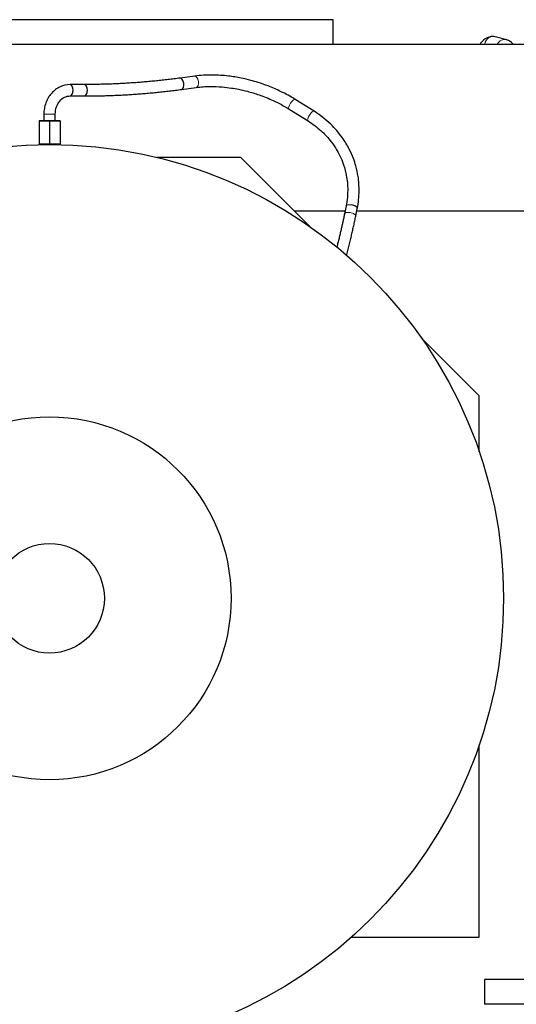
# Model space of a CAD drawing. Header units: inches. Extents: x 0 to 20790, y -12 to 14700.
# Tile 106 of 256: x 1746 to 2266, y 11107 to 12140. Entities that reach past the tile are written whole.
import ezdxf

# ---------------------------------------------------------------- set-up
doc = ezdxf.new("R2010")
doc.units = ezdxf.units.IN
doc.layers.add('1', color=7, linetype='Continuous', true_color=0xffffff)

msp = doc.modelspace()

# ---------------------------------------------------------------- linework, layer by layer
at = {"layer": '1', "color": 2, "linetype": 'Continuous', "lineweight": 25}
for p, q in [((2074.415, 12139.981), (1479.415, 12139.981)), ((2074.415, 12114.481), (2074.415, 12139.981)), ((2256.242, 12118.868), (2244.228, 12122.087)), ((1536.05, 12114.48), (2624.451, 12114.48)), ((1913.673, 12078.725), (1913.65, 12078.721)), ((1929.075, 12080.82), (1913.673, 12078.725)), ((1798.566, 12071.973), (1798.535, 12071.973)), ((1813.514, 12071.973), (1798.566, 12071.973)), ((1915.29, 12066.834), (1930.693, 12068.93)), ((1798.566, 12059.973), (1813.514, 12059.973)), ((2054.268, 12043.945), (2034.364, 12056.383)), ((2027.971, 12046.229), (2028.005, 12046.207)), ((2028.005, 12046.207), (2047.908, 12033.769)), ((1765.916, 12033.974), (1765.916, 12009.474)), ((1765.916, 12033.974), (1776.916, 12033.974)), ((1776.916, 12033.974), (1765.916, 12033.974)), ((1770.916, 12040.974), (1770.916, 12033.974)), ((1776.916, 12033.974), (1770.916, 12033.974)), ((1776.916, 12033.974), (1776.916, 12009.474)), ((1782.916, 12033.974), (1776.916, 12033.974)), ((1776.916, 12033.974), (1787.917, 12033.974)), ((1787.917, 12033.974), (1776.916, 12033.974)), ((1782.916, 12033.974), (1782.916, 12040.974)), ((1787.917, 12033.974), (1787.917, 12009.474)), ((1776.916, 12009.474), (1765.916, 12009.474)), ((1768.916, 12009.474), (1768.916, 12008.913)), ((1787.917, 12009.474), (1776.916, 12009.474)), ((1784.916, 12008.913), (1784.916, 12009.474)), ((1977.415, 11995.481), (1889.474, 11995.481)), ((2050.145, 11922.75), (1977.415, 11995.481)), ((2087.756, 11944.31), (2086.126, 11936.286)), ((2087.756, 11944.31), (2087.747, 11944.261)), ((2097.886, 11933.897), (2099.516, 11941.921)), ((2099.516, 11941.921), (2099.516, 11941.921)), ((2086.704, 11939.117), (2033.779, 11939.117)), ((2086.126, 11936.286), (2086.114, 11936.217)), ((2471.91, 11939.117), (2098.95, 11939.117)), ((2227.415, 11745.481), (2166.684, 11806.211)), ((2227.415, 11686.684), (2227.415, 11745.481)), ((2227.415, 11177.488), (2227.415, 11379.276)), ((2093.457, 11177.488), (2227.415, 11177.488)), ((2456.915, 11133.063), (2232.915, 11133.063)), ((2232.915, 11133.063), (2232.915, 11107.063)), ((2456.915, 11107.063), (2232.915, 11107.063))]:
    msp.add_line(p, q, dxfattribs=at)
at = {"layer": '1', "color": 110, "linetype": 'Continuous', "lineweight": 13}
msp.add_line((1770.917, 12040.974), (1782.916, 12040.974), dxfattribs=at)
at = {"layer": '1', "color": 2, "linetype": 'Continuous', "lineweight": 25}
for radius in [476, 190.308, 57.5]:
    msp.add_circle((1776.915, 11532.981), radius, dxfattribs=at)
at = {"layer": '1', "color": 110, "linetype": 'Continuous', "lineweight": 13}
for centre, major_axis, ratio, start_param, end_param in [((2241.898, 12113.394), (-2.329, -8.693), 0.96112201, 3.14153466, 4.84309978), ((2253.913, 12110.175), (-2.329, -8.693), 0.96112201, 3.15331563, 4.46414517), ((1929.884, 12074.875), (-0.809, 5.945), 0.5126672, 3.14166969, 6.28316417), ((2031.184, 12051.295), (3.18, 5.088), 0.33141357, 0, 3.12127048), ((2051.088, 12038.857), (3.18, 5.088), 0.33141357, 0, 3.12529564), ((2093.636, 11943.116), (5.88, -1.195), 0.41323326, 1.65456062, 3.14161387), ((2092.006, 11935.091), (5.88, -1.195), 0.41323326, 1.65456062, 3.14161387), ((2092.006, 11935.091), (5.88, -1.195), 0.41323326, 0.01190036, 1.65456062)]:
    msp.add_ellipse(centre, major_axis=major_axis, ratio=ratio, start_param=start_param, end_param=end_param, dxfattribs=at)
at = {"layer": '1', "color": 2, "linetype": 'Continuous', "lineweight": 25}
for centre, major_axis, ratio, start_param, end_param in [((1914.482, 12072.78), (-0.809, 5.945), 0.5126672, 3.15011273, 6.28318531), ((1798.566, 12065.973), (0, 6), 0.50000009, 3.14169193, 6.28318531), ((1813.514, 12065.973), (0, 6), 0.50000009, 3.14169193, 6.28318531), ((2093.636, 11943.116), (5.88, -1.195), 0.41323326, 0, 1.65456062)]:
    msp.add_ellipse(centre, major_axis=major_axis, ratio=ratio, start_param=start_param, end_param=end_param, dxfattribs=at)
for points, knots in [([(2244.117, 12122.116), (2242.683, 12122.439), (2239.748, 12122.596), (2234.543, 12120.774), (2230.708, 12117.552), (2228.427, 12114.948)], [0, 0, 0, 0, 0.25604888, 0.53341703, 1, 1, 1, 1]), ([(2262.577, 12114.487), (2262.572, 12114.493), (2260.903, 12116.569), (2258.743, 12118.005), (2256.132, 12118.897)], [0, 0, 0, 0, 0.00333298, 1, 1, 1, 1]), ([(2034.383, 12056.371), (2029.524, 12059.399), (2020.375, 12064.432), (2007.129, 12070.162), (1996.552, 12073.849), (1987.155, 12076.574), (1976.74, 12079.015), (1963.266, 12081.201), (1946.596, 12082.309), (1935.126, 12081.63), (1929.049, 12080.816)], [0, 0, 0, 0, 0.15748426, 0.28487081, 0.38135669, 0.45187085, 0.5421169, 0.66354196, 0.81643318, 1, 1, 1, 1]), ([(1798.534, 12071.973), (1794.768, 12071.901), (1789.482, 12070.693), (1783.047, 12066.8), (1778.84, 12062.872), (1775.393, 12058.107), (1772.842, 12052.692), (1771.29, 12046.882), (1770.933, 12042.947), (1770.917, 12040.974)], [0, 0, 0, 0, 0.25010075, 0.37676501, 0.50245071, 0.62776497, 0.75324926, 0.87864493, 1, 1, 1, 1]), ([(1930.719, 12068.933), (1935.463, 12069.578), (1944.291, 12070.192), (1956.902, 12069.687), (1966.855, 12068.495), (1975.662, 12066.942), (1985.342, 12064.706), (1997.674, 12060.963), (2012.671, 12054.928), (2022.726, 12049.503), (2027.986, 12046.219)], [0, 0, 0, 0, 0.15792512, 0.28472026, 0.38119637, 0.45186543, 0.54232522, 0.66384836, 0.81612427, 1, 1, 1, 1]), ([(1782.916, 12040.974), (1782.921, 12043.682), (1783.684, 12048.573), (1787.252, 12054.905), (1792.507, 12059.093), (1796.45, 12059.97), (1798.599, 12059.973)], [0, 0, 0, 0, 0.2555952, 0.50487483, 0.75158271, 1, 1, 1, 1]), ([(2099.521, 11941.95), (2100.759, 11948.143), (2101.92, 11959.309), (2100.858, 11974.295), (2098.439, 11985.584), (2095.315, 11995.177), (2090.847, 12005.319), (2083.383, 12017.633), (2071.409, 12031.524), (2060.716, 12039.883), (2054.286, 12043.933)], [0, 0, 0, 0, 0.15738439, 0.28510575, 0.38184854, 0.45253024, 0.54293209, 0.66445229, 0.8172613, 1, 1, 1, 1]), ([(2047.89, 12033.781), (2052.826, 12030.7), (2060.989, 12024.537), (2070.282, 12014.701), (2076.25, 12006.369), (2080.676, 11998.653), (2084.65, 11989.789), (2088.222, 11977.836), (2090.097, 11962.18), (2089.048, 11950.653), (2087.751, 11944.282)], [0, 0, 0, 0, 0.15872504, 0.28557731, 0.38197198, 0.4525396, 0.54283512, 0.66410637, 0.81600522, 1, 1, 1, 1])]:
    msp.add_open_spline(points, degree=3, knots=knots, dxfattribs=at)
for points in [[(1913.646, 12078.721), (1864.01, 12071.969), (1813.481, 12071.973)], [(1813.546, 12059.973), (1864.882, 12059.985), (1915.317, 12066.838)], [(2086.12, 11936.257), (2082.672, 11919.326), (2078.066, 11901.288)], [(2088.125, 11892.277), (2093.8, 11913.847), (2097.891, 11933.925)]]:
    msp.add_open_spline(points, degree=2, dxfattribs=at)

doc.saveas('drawing.dxf')
